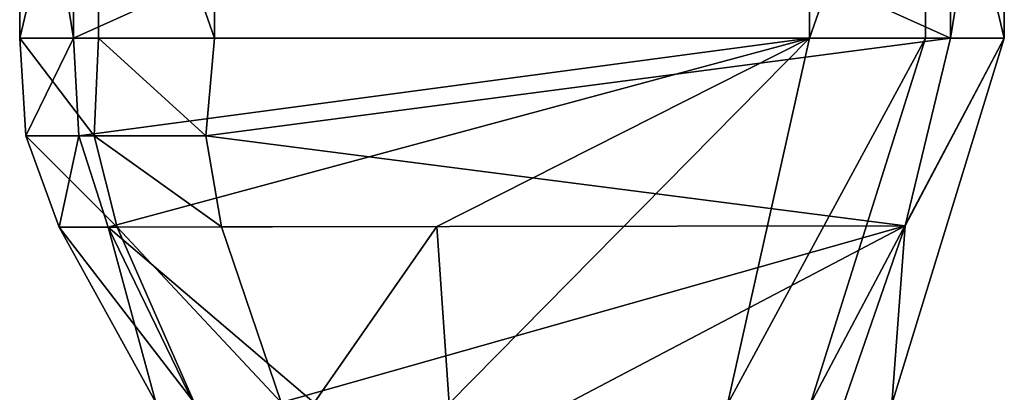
# Model space of a CAD drawing. Header units: millimetres. Extents: x -10 to 423, y -462 to 852.
# Tile 32 of 33: x 15 to 47, y 812 to 824. Entities that reach past the tile are written whole.
import ezdxf

# ---------------------------------------------------------------- set-up
doc = ezdxf.new("R2010")
doc.units = ezdxf.units.MM
doc.header["$LTSCALE"] = 25.4
doc.layers.get('0').update_dxf_attribs({"true_color": 0xff5454})

# ---------------------------------------------------------------- blocks, each defined once
blk = doc.blocks.new('EYE-SUPER-6493-6500-6506.STL#1')
at = {"color": 18, "true_color": 0x000000}
mesh = blk.add_polyface(dxfattribs=at)
corners = [(17.156, 834.263, 30.056), (14.545, 823.263, 22.919), (17.156, 823.263, 30.056), (14.545, 834.263, 22.919)]
mesh.append_faces([[corners[k] for k in face] for face in [(0, 1, 2), (1, 0, 3)]], dxfattribs={"vtx0": -1, "color": 18})
mesh = blk.add_polyface(dxfattribs=at)
corners = [(14.545, 834.263, 22.919), (16.332, 823.263, 19.071), (14.545, 823.263, 22.919), (16.332, 834.263, 19.071)]
mesh.append_faces([[corners[k] for k in face] for face in [(0, 1, 2), (1, 0, 3)]], dxfattribs={"vtx0": -1, "color": 18})
mesh = blk.add_polyface(dxfattribs=at)
corners = [(40.75, 834.263, 10.139), (16.332, 823.263, 19.071), (16.332, 834.263, 19.071), (40.75, 823.263, 10.139)]
mesh.append_faces([[corners[k] for k in face] for face in [(0, 1, 2), (1, 0, 3)]], dxfattribs={"vtx0": -1, "color": 18})
mesh = blk.add_polyface(dxfattribs=at)
corners = [(21.004, 823.263, 31.843), (17.156, 834.263, 30.056), (17.156, 823.263, 30.056), (21.004, 834.263, 31.843)]
mesh.append_faces([[corners[k] for k in face] for face in [(0, 1, 2), (1, 0, 3)]], dxfattribs={"vtx0": -1, "color": 18})
mesh = blk.add_polyface(dxfattribs=at)
corners = [(45.421, 823.263, 22.912), (21.004, 834.263, 31.843), (21.004, 823.263, 31.843), (45.421, 834.263, 22.912)]
mesh.append_faces([[corners[k] for k in face] for face in [(0, 1, 2), (1, 0, 3)]], dxfattribs={"vtx0": -1, "color": 18})
mesh = blk.add_polyface(dxfattribs=at)
corners = [(44.598, 834.263, 11.926), (40.75, 823.263, 10.139), (40.75, 834.263, 10.139), (44.598, 823.263, 11.926)]
mesh.append_faces([[corners[k] for k in face] for face in [(0, 1, 2), (1, 0, 3)]], dxfattribs={"vtx0": -1, "color": 18})
mesh = blk.add_polyface(dxfattribs=at)
corners = [(44.598, 834.263, 11.926), (47.208, 823.263, 19.064), (44.598, 823.263, 11.926), (47.208, 834.263, 19.064)]
mesh.append_faces([[corners[k] for k in face] for face in [(0, 1, 2), (1, 0, 3)]], dxfattribs={"vtx0": -1, "color": 18})
mesh = blk.add_polyface(dxfattribs=at)
corners = [(47.208, 834.263, 19.064), (45.421, 823.263, 22.912), (47.208, 823.263, 19.064), (45.421, 834.263, 22.912)]
mesh.append_faces([[corners[k] for k in face] for face in [(0, 1, 2), (1, 0, 3)]], dxfattribs={"vtx0": -1, "color": 18})
mesh = blk.add_polyface(dxfattribs=at)
corners = [(14.545, 823.263, 22.919), (14.752, 820.023, 23.167), (17.014, 820.024, 29.933)]
mesh.append_faces([[corners[k] for k in face] for face in [(0, 1, 2)]], dxfattribs={"color": 18})
mesh = blk.add_polyface(dxfattribs=at)
corners = [(14.545, 823.263, 22.919), (17.014, 820.024, 29.933), (17.156, 823.263, 30.056)]
mesh.append_faces([[corners[k] for k in face] for face in [(0, 1, 2)]], dxfattribs={"color": 18})
mesh = blk.add_polyface(dxfattribs=at)
corners = [(16.332, 823.263, 19.071), (14.752, 820.023, 23.167), (14.545, 823.263, 22.919)]
mesh.append_faces([[corners[k] for k in face] for face in [(0, 1, 2)]], dxfattribs={"color": 18})
mesh = blk.add_polyface(dxfattribs=at)
corners = [(16.332, 823.263, 19.071), (16.506, 820.029, 19.544), (14.752, 820.023, 23.167)]
mesh.append_faces([[corners[k] for k in face] for face in [(0, 1, 2)]], dxfattribs={"color": 18})
mesh = blk.add_polyface(dxfattribs=at)
corners = [(40.75, 823.263, 10.139), (16.506, 820.029, 19.544), (16.332, 823.263, 19.071)]
mesh.append_faces([[corners[k] for k in face] for face in [(0, 1, 2)]], dxfattribs={"color": 18})
mesh = blk.add_polyface(dxfattribs=at)
corners = [(40.75, 823.263, 10.139), (17.48, 817.001, 19.726), (16.506, 820.029, 19.544)]
mesh.append_faces([[corners[k] for k in face] for face in [(0, 1, 2)]], dxfattribs={"color": 18})
mesh = blk.add_polyface(dxfattribs=at)
corners = [(20.721, 820.03, 31.49), (17.156, 823.263, 30.056), (17.014, 820.024, 29.933)]
mesh.append_faces([[corners[k] for k in face] for face in [(0, 1, 2)]], dxfattribs={"color": 18})
mesh = blk.add_polyface(dxfattribs=at)
corners = [(21.004, 823.263, 31.843), (17.156, 823.263, 30.056), (20.721, 820.03, 31.49)]
mesh.append_faces([[corners[k] for k in face] for face in [(0, 1, 2)]], dxfattribs={"color": 18})
mesh = blk.add_polyface(dxfattribs=at)
corners = [(40.75, 823.263, 10.139), (28.384, 817.023, 15.156), (17.48, 817.001, 19.726)]
mesh.append_faces([[corners[k] for k in face] for face in [(0, 1, 2)]], dxfattribs={"color": 18})
mesh = blk.add_polyface(dxfattribs=at)
corners = [(45.421, 823.263, 22.912), (20.721, 820.03, 31.49), (43.923, 817.044, 22.616)]
mesh.append_faces([[corners[k] for k in face] for face in [(0, 1, 2)]], dxfattribs={"color": 18})
mesh = blk.add_polyface(dxfattribs=at)
corners = [(45.421, 823.263, 22.912), (21.004, 823.263, 31.843), (20.721, 820.03, 31.49)]
mesh.append_faces([[corners[k] for k in face] for face in [(0, 1, 2)]], dxfattribs={"color": 18})
mesh = blk.add_polyface(dxfattribs=at)
corners = [(40.75, 823.263, 10.139), (28.792, 811.15, 15.503), (28.384, 817.023, 15.156)]
mesh.append_faces([[corners[k] for k in face] for face in [(0, 1, 2)]], dxfattribs={"color": 18})
mesh = blk.add_polyface(dxfattribs=at)
corners = [(40.75, 823.263, 10.139), (38.024, 811.122, 13.282), (28.792, 811.15, 15.503)]
mesh.append_faces([[corners[k] for k in face] for face in [(0, 1, 2)]], dxfattribs={"color": 18})
mesh = blk.add_polyface(dxfattribs=at)
corners = [(44.598, 823.263, 11.926), (40.765, 811.117, 14.624), (38.024, 811.122, 13.282)]
mesh.append_faces([[corners[k] for k in face] for face in [(0, 1, 2)]], dxfattribs={"color": 18})
mesh = blk.add_polyface(dxfattribs=at)
corners = [(44.598, 823.263, 11.926), (38.024, 811.122, 13.282), (40.75, 823.263, 10.139)]
mesh.append_faces([[corners[k] for k in face] for face in [(0, 1, 2)]], dxfattribs={"color": 18})
mesh = blk.add_polyface(dxfattribs=at)
corners = [(47.208, 823.263, 19.064), (43.479, 811.119, 19.906), (40.765, 811.117, 14.624)]
mesh.append_faces([[corners[k] for k in face] for face in [(0, 1, 2)]], dxfattribs={"color": 18})
mesh = blk.add_polyface(dxfattribs=at)
corners = [(47.208, 823.263, 19.064), (40.765, 811.117, 14.624), (44.598, 823.263, 11.926)]
mesh.append_faces([[corners[k] for k in face] for face in [(0, 1, 2)]], dxfattribs={"color": 18})
mesh = blk.add_polyface(dxfattribs=at)
corners = [(47.208, 823.263, 19.064), (43.923, 817.044, 22.616), (43.479, 811.119, 19.906)]
mesh.append_faces([[corners[k] for k in face] for face in [(0, 1, 2)]], dxfattribs={"color": 18})
mesh = blk.add_polyface(dxfattribs=at)
corners = [(45.421, 823.263, 22.912), (43.923, 817.044, 22.616), (47.208, 823.263, 19.064)]
mesh.append_faces([[corners[k] for k in face] for face in [(0, 1, 2)]], dxfattribs={"color": 18})
mesh = blk.add_polyface(dxfattribs=at)
corners = [(16.506, 820.029, 19.544), (15.857, 816.997, 23.088), (14.752, 820.023, 23.167)]
mesh.append_faces([[corners[k] for k in face] for face in [(0, 1, 2)]], dxfattribs={"color": 18})
mesh = blk.add_polyface(dxfattribs=at)
corners = [(17.014, 820.024, 29.933), (14.752, 820.023, 23.167), (17.775, 816.997, 29.478)]
mesh.append_faces([[corners[k] for k in face] for face in [(0, 1, 2)]], dxfattribs={"color": 18})
mesh = blk.add_polyface(dxfattribs=at)
corners = [(14.752, 820.023, 23.167), (15.857, 816.997, 23.088), (17.775, 816.997, 29.478)]
mesh.append_faces([[corners[k] for k in face] for face in [(0, 1, 2)]], dxfattribs={"color": 18})
mesh = blk.add_polyface(dxfattribs=at)
corners = [(16.506, 820.029, 19.544), (17.48, 817.001, 19.726), (15.857, 816.997, 23.088)]
mesh.append_faces([[corners[k] for k in face] for face in [(0, 1, 2)]], dxfattribs={"color": 18})
mesh = blk.add_polyface(dxfattribs=at)
corners = [(21.244, 817.002, 30.841), (20.721, 820.03, 31.49), (17.014, 820.024, 29.933)]
mesh.append_faces([[corners[k] for k in face] for face in [(0, 1, 2)]], dxfattribs={"color": 18})
mesh = blk.add_polyface(dxfattribs=at)
corners = [(21.244, 817.002, 30.841), (17.014, 820.024, 29.933), (17.775, 816.997, 29.478)]
mesh.append_faces([[corners[k] for k in face] for face in [(0, 1, 2)]], dxfattribs={"color": 18})
mesh = blk.add_polyface(dxfattribs=at)
corners = [(43.923, 817.044, 22.616), (20.721, 820.03, 31.49), (21.244, 817.002, 30.841)]
mesh.append_faces([[corners[k] for k in face] for face in [(0, 1, 2)]], dxfattribs={"color": 18})
mesh = blk.add_polyface(dxfattribs=at)
corners = [(17.48, 817.001, 19.726), (19.065, 811.182, 22.565), (15.857, 816.997, 23.088)]
mesh.append_faces([[corners[k] for k in face] for face in [(0, 1, 2)]], dxfattribs={"color": 18})
mesh = blk.add_polyface(dxfattribs=at)
corners = [(15.857, 816.997, 23.088), (19.065, 811.182, 22.565), (20.333, 811.181, 28.19)]
mesh.append_faces([[corners[k] for k in face] for face in [(0, 1, 2)]], dxfattribs={"color": 18})
mesh = blk.add_polyface(dxfattribs=at)
corners = [(17.775, 816.997, 29.478), (15.857, 816.997, 23.088), (20.333, 811.181, 28.19)]
mesh.append_faces([[corners[k] for k in face] for face in [(0, 1, 2)]], dxfattribs={"color": 18})
mesh = blk.add_polyface(dxfattribs=at)
corners = [(28.384, 817.023, 15.156), (24.31, 811.165, 17.441), (17.48, 817.001, 19.726)]
mesh.append_faces([[corners[k] for k in face] for face in [(0, 1, 2)]], dxfattribs={"color": 18})
mesh = blk.add_polyface(dxfattribs=at)
corners = [(17.48, 817.001, 19.726), (20.302, 811.177, 19.771), (19.065, 811.182, 22.565)]
mesh.append_faces([[corners[k] for k in face] for face in [(0, 1, 2)]], dxfattribs={"color": 18})
mesh = blk.add_polyface(dxfattribs=at)
corners = [(24.31, 811.165, 17.441), (20.302, 811.177, 19.771), (17.48, 817.001, 19.726)]
mesh.append_faces([[corners[k] for k in face] for face in [(0, 1, 2)]], dxfattribs={"color": 18})
mesh = blk.add_polyface(dxfattribs=at)
corners = [(23.219, 811.176, 29.202), (21.244, 817.002, 30.841), (17.775, 816.997, 29.478)]
mesh.append_faces([[corners[k] for k in face] for face in [(0, 1, 2)]], dxfattribs={"color": 18})
mesh = blk.add_polyface(dxfattribs=at)
corners = [(20.333, 811.181, 28.19), (23.219, 811.176, 29.202), (17.775, 816.997, 29.478), (25.012, 805.357, 27.641)]
mesh.append_faces([[corners[k] for k in face] for face in [(0, 1, 2), (1, 0, 3)]], dxfattribs={"vtx0": -1, "color": 18})
mesh = blk.add_polyface(dxfattribs=at)
corners = [(43.923, 817.044, 22.616), (21.244, 817.002, 30.841), (23.219, 811.176, 29.202)]
mesh.append_faces([[corners[k] for k in face] for face in [(0, 1, 2)]], dxfattribs={"color": 18})
mesh = blk.add_polyface(dxfattribs=at)
corners = [(43.923, 817.044, 22.616), (23.219, 811.176, 29.202), (32.712, 811.15, 26.4)]
mesh.append_faces([[corners[k] for k in face] for face in [(0, 1, 2)]], dxfattribs={"color": 18})
mesh = blk.add_polyface(dxfattribs=at)
corners = [(28.792, 811.15, 15.503), (24.31, 811.165, 17.441), (28.384, 817.023, 15.156)]
mesh.append_faces([[corners[k] for k in face] for face in [(0, 1, 2)]], dxfattribs={"color": 18})
mesh = blk.add_polyface(dxfattribs=at)
corners = [(43.923, 817.044, 22.616), (32.712, 811.15, 26.4), (41.872, 811.124, 22.52)]
mesh.append_faces([[corners[k] for k in face] for face in [(0, 1, 2)]], dxfattribs={"color": 18})
mesh = blk.add_polyface(dxfattribs=at)
corners = [(43.923, 817.044, 22.616), (41.872, 811.124, 22.52), (43.479, 811.119, 19.906)]
mesh.append_faces([[corners[k] for k in face] for face in [(0, 1, 2)]], dxfattribs={"color": 18})

msp = doc.modelspace()

# ---------------------------------------------------------------- block references
at = {"color": 0}
msp.add_blockref('EYE-SUPER-6493-6500-6506.STL#1', (0, 0), dxfattribs=at)

doc.saveas('drawing.dxf')
